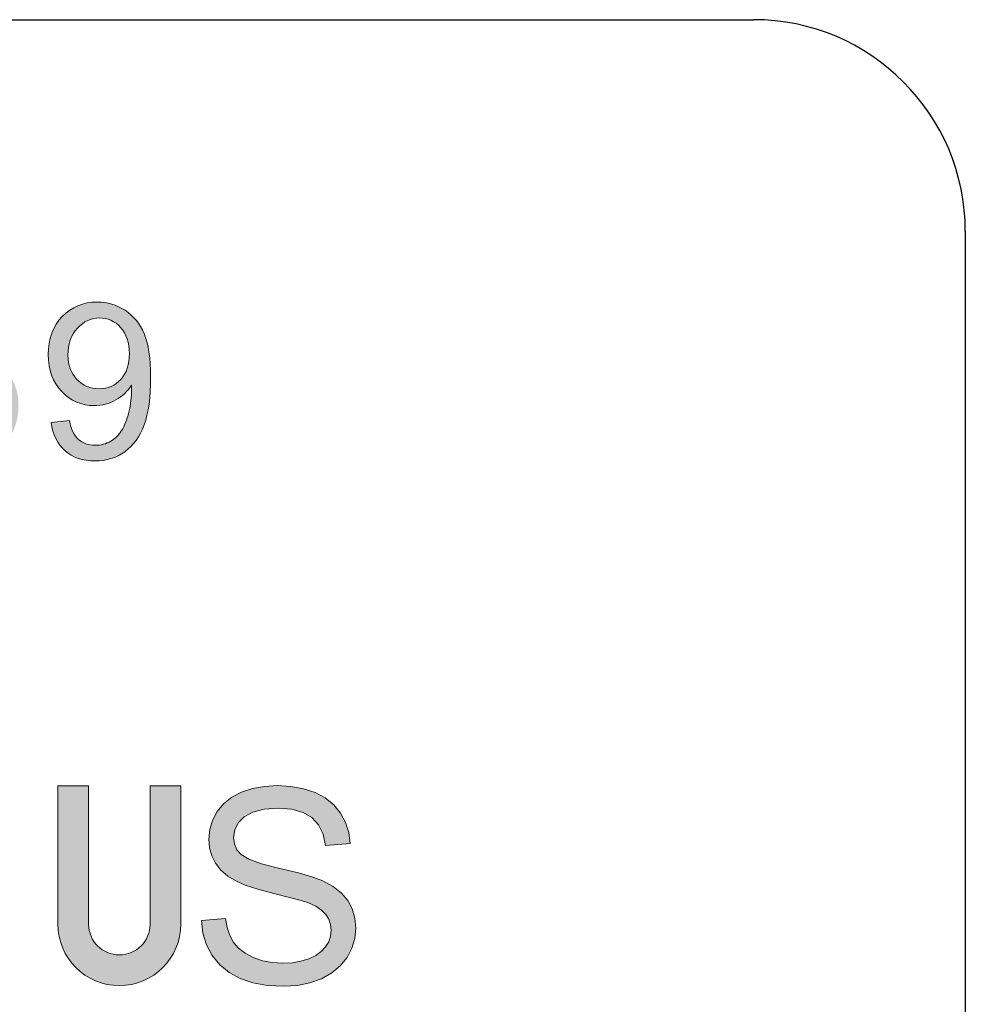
# Model space of a CAD drawing. Header units: inches. Extents: x 2053 to 2350, y -5132 to -4922.
# Tile 22 of 25: x 2303.52 to 2312.45, y -5001.18 to -4991.88. Entities that reach past the tile are written whole.
import ezdxf

# ---------------------------------------------------------------- set-up
doc = ezdxf.new("R2010")
doc.units = ezdxf.units.IN
doc.header["$MEASUREMENT"] = 0
doc.layers.add('RED', color=1, linetype='Continuous', lineweight=15)

msp = doc.modelspace()

# ---------------------------------------------------------------- hatches: boundary and pattern name
at = {"layer": 'RED'}
h = msp.add_hatch(color=256, dxfattribs=at)
edge = h.paths.add_edge_path(flags=16)
edge.add_spline(control_points=[(2304.4714, -4995.2788), (2304.5255, -4995.2202), (2304.5522, -4995.1391), (2304.5522, -4995.0354)], knot_values=[0.875, 0.875, 0.875, 0.875, 1, 1, 1, 1], degree=3, periodic=0)
edge.add_spline(control_points=[(2304.5522, -4995.0354), (2304.5522, -4994.9321), (2304.5249, -4994.8496), (2304.4698, -4994.789)], knot_values=[0, 0, 0, 0, 0.125, 0.125, 0.125, 0.125], degree=3, periodic=0)
edge.add_spline(control_points=[(2304.4698, -4994.789), (2304.4143, -4994.7281), (2304.3482, -4994.6976), (2304.2706, -4994.6976), (2304.2706, -4994.6976), (2304.1905, -4994.6976), (2304.1206, -4994.7305), (2304.0611, -4994.7959)], knot_values=[0.125, 0.125, 0.125, 0.125, 0.25, 0.25, 0.25, 0.25, 0.375, 0.375, 0.375, 0.375], degree=3, periodic=0)
edge.add_spline(control_points=[(2304.0611, -4994.7959), (2304.0016, -4994.8616), (2303.9718, -4994.9465), (2303.9718, -4995.0505), (2303.9718, -4995.0505), (2303.9718, -4995.1443), (2304.0002, -4995.2202), (2304.0567, -4995.2788)], knot_values=[0.375, 0.375, 0.375, 0.375, 0.5, 0.5, 0.5, 0.5, 0.625, 0.625, 0.625, 0.625], degree=3, periodic=0)
edge.add_spline(control_points=[(2304.0567, -4995.2788), (2304.1131, -4995.3373), (2304.1826, -4995.3664), (2304.2654, -4995.3664), (2304.2654, -4995.3664), (2304.3493, -4995.3664), (2304.4177, -4995.3373), (2304.4714, -4995.2788)], knot_values=[0.625, 0.625, 0.625, 0.625, 0.75, 0.75, 0.75, 0.75, 0.875, 0.875, 0.875, 0.875], degree=3, periodic=0)
edge = h.paths.add_edge_path()
edge.add_spline(control_points=[(2303.9447, -4995.9533), (2303.8718, -4995.8897), (2303.828, -4995.8), (2303.8133, -4995.6843)], knot_values=[0.954545, 0.954545, 0.954545, 0.954545, 1, 1, 1, 1], degree=3, periodic=0)
edge.add_spline(control_points=[(2303.8133, -4995.6843), (2303.8133, -4995.6843), (2303.9868, -4995.6682), (2303.9868, -4995.6682)], knot_values=[0, 0, 0, 0, 0.045455, 0.045455, 0.045455, 0.045455], degree=3, periodic=0)
edge.add_spline(control_points=[(2303.9868, -4995.6682), (2304.0016, -4995.7497), (2304.0296, -4995.8089), (2304.071, -4995.8459)], knot_values=[0.045455, 0.045455, 0.045455, 0.045455, 0.090909, 0.090909, 0.090909, 0.090909], degree=3, periodic=0)
edge.add_spline(control_points=[(2304.071, -4995.8459), (2304.1125, -4995.8825), (2304.1655, -4995.901), (2304.2305, -4995.901), (2304.2305, -4995.901), (2304.286, -4995.901), (2304.3346, -4995.8883), (2304.3763, -4995.8626)], knot_values=[0.090909, 0.090909, 0.090909, 0.090909, 0.136364, 0.136364, 0.136364, 0.136364, 0.181818, 0.181818, 0.181818, 0.181818], degree=3, periodic=0)
edge.add_spline(control_points=[(2304.3763, -4995.8626), (2304.4181, -4995.8373), (2304.4523, -4995.8034), (2304.479, -4995.761)], knot_values=[0.181818, 0.181818, 0.181818, 0.181818, 0.227273, 0.227273, 0.227273, 0.227273], degree=3, periodic=0)
edge.add_spline(control_points=[(2304.479, -4995.761), (2304.506, -4995.7186), (2304.5283, -4995.6611), (2304.5464, -4995.5892)], knot_values=[0.227273, 0.227273, 0.227273, 0.227273, 0.272727, 0.272727, 0.272727, 0.272727], degree=3, periodic=0)
edge.add_spline(control_points=[(2304.5464, -4995.5892), (2304.5642, -4995.517), (2304.5734, -4995.4434), (2304.5734, -4995.3684), (2304.5734, -4995.3684), (2304.5734, -4995.3606), (2304.5731, -4995.3482), (2304.5724, -4995.3325)], knot_values=[0.272727, 0.272727, 0.272727, 0.272727, 0.318182, 0.318182, 0.318182, 0.318182, 0.363636, 0.363636, 0.363636, 0.363636], degree=3, periodic=0)
edge.add_spline(control_points=[(2304.5724, -4995.3325), (2304.5361, -4995.3897), (2304.4869, -4995.4365), (2304.4246, -4995.4721)], knot_values=[0.363636, 0.363636, 0.363636, 0.363636, 0.409091, 0.409091, 0.409091, 0.409091], degree=3, periodic=0)
edge.add_spline(control_points=[(2304.4246, -4995.4721), (2304.3619, -4995.5081), (2304.2942, -4995.5259), (2304.2216, -4995.5259), (2304.2216, -4995.5259), (2304.0998, -4995.5259), (2303.9968, -4995.4817), (2303.9126, -4995.3934)], knot_values=[0.409091, 0.409091, 0.409091, 0.409091, 0.454545, 0.454545, 0.454545, 0.454545, 0.5, 0.5, 0.5, 0.5], degree=3, periodic=0)
edge.add_spline(control_points=[(2303.9126, -4995.3934), (2303.8284, -4995.3051), (2303.7863, -4995.1891), (2303.7863, -4995.0447), (2303.7863, -4995.0447), (2303.7863, -4994.8954), (2303.8301, -4994.7757), (2303.918, -4994.6846)], knot_values=[0.5, 0.5, 0.5, 0.5, 0.545455, 0.545455, 0.545455, 0.545455, 0.590909, 0.590909, 0.590909, 0.590909], degree=3, periodic=0)
edge.add_spline(control_points=[(2303.918, -4994.6846), (2304.006, -4994.5936), (2304.1162, -4994.5481), (2304.2487, -4994.5481), (2304.2487, -4994.5481), (2304.3441, -4994.5481), (2304.4314, -4994.5741), (2304.5108, -4994.6254)], knot_values=[0.590909, 0.590909, 0.590909, 0.590909, 0.636364, 0.636364, 0.636364, 0.636364, 0.681818, 0.681818, 0.681818, 0.681818], degree=3, periodic=0)
edge.add_spline(control_points=[(2304.5108, -4994.6254), (2304.5899, -4994.6768), (2304.6501, -4994.7503), (2304.6912, -4994.8455)], knot_values=[0.681818, 0.681818, 0.681818, 0.681818, 0.727273, 0.727273, 0.727273, 0.727273], degree=3, periodic=0)
edge.add_spline(control_points=[(2304.6912, -4994.8455), (2304.7322, -4994.9406), (2304.7528, -4995.0786), (2304.7528, -4995.2593), (2304.7528, -4995.2593), (2304.7528, -4995.4468), (2304.7326, -4995.5964), (2304.6919, -4995.7079)], knot_values=[0.727273, 0.727273, 0.727273, 0.727273, 0.772727, 0.772727, 0.772727, 0.772727, 0.818182, 0.818182, 0.818182, 0.818182], degree=3, periodic=0)
edge.add_spline(control_points=[(2304.6919, -4995.7079), (2304.6508, -4995.8192), (2304.5902, -4995.9037), (2304.5098, -4995.9619)], knot_values=[0.818182, 0.818182, 0.818182, 0.818182, 0.863636, 0.863636, 0.863636, 0.863636], degree=3, periodic=0)
edge.add_spline(control_points=[(2304.5098, -4995.9619), (2304.429, -4996.0201), (2304.3349, -4996.0492), (2304.2264, -4996.0492), (2304.2264, -4996.0492), (2304.1114, -4996.0492), (2304.0176, -4996.0173), (2303.9447, -4995.9533)], knot_values=[0.863636, 0.863636, 0.863636, 0.863636, 0.909091, 0.909091, 0.909091, 0.909091, 0.954545, 0.954545, 0.954545, 0.954545], degree=3, periodic=0)
edge = h.paths.add_edge_path()
edge.add_spline(control_points=[(2302.6749, -4995.9369), (2302.5903, -4995.8619), (2302.5421, -4995.7627), (2302.5301, -4995.6392)], knot_values=[0.954545, 0.954545, 0.954545, 0.954545, 1, 1, 1, 1], degree=3, periodic=0)
edge.add_spline(control_points=[(2302.5301, -4995.6392), (2302.5301, -4995.6392), (2302.7197, -4995.6231), (2302.7197, -4995.6231)], knot_values=[0, 0, 0, 0, 0.045455, 0.045455, 0.045455, 0.045455], degree=3, periodic=0)
edge.add_spline(control_points=[(2302.7197, -4995.6231), (2302.7337, -4995.7155), (2302.7662, -4995.7846), (2302.8172, -4995.8311)], knot_values=[0.045455, 0.045455, 0.045455, 0.045455, 0.090909, 0.090909, 0.090909, 0.090909], degree=3, periodic=0)
edge.add_spline(control_points=[(2302.8172, -4995.8311), (2302.8686, -4995.8777), (2302.9302, -4995.901), (2303.0024, -4995.901), (2303.0024, -4995.901), (2303.0893, -4995.901), (2303.1629, -4995.8681), (2303.2228, -4995.8027)], knot_values=[0.090909, 0.090909, 0.090909, 0.090909, 0.136364, 0.136364, 0.136364, 0.136364, 0.181818, 0.181818, 0.181818, 0.181818], degree=3, periodic=0)
edge.add_spline(control_points=[(2303.2228, -4995.8027), (2303.283, -4995.737), (2303.3132, -4995.6501), (2303.3132, -4995.5419), (2303.3132, -4995.5419), (2303.3132, -4995.4389), (2303.2844, -4995.3578), (2303.2266, -4995.2983)], knot_values=[0.181818, 0.181818, 0.181818, 0.181818, 0.227273, 0.227273, 0.227273, 0.227273, 0.272727, 0.272727, 0.272727, 0.272727], degree=3, periodic=0)
edge.add_spline(control_points=[(2303.2266, -4995.2983), (2303.1687, -4995.2387), (2303.0931, -4995.2089), (2302.9993, -4995.2089), (2302.9993, -4995.2089), (2302.9411, -4995.2089), (2302.8888, -4995.2223), (2302.8419, -4995.2486)], knot_values=[0.272727, 0.272727, 0.272727, 0.272727, 0.318182, 0.318182, 0.318182, 0.318182, 0.363636, 0.363636, 0.363636, 0.363636], degree=3, periodic=0)
edge.add_spline(control_points=[(2302.8419, -4995.2486), (2302.795, -4995.275), (2302.7584, -4995.3092), (2302.7317, -4995.3513)], knot_values=[0.363636, 0.363636, 0.363636, 0.363636, 0.409091, 0.409091, 0.409091, 0.409091], degree=3, periodic=0)
edge.add_spline(control_points=[(2302.7317, -4995.3513), (2302.7317, -4995.3513), (2302.5623, -4995.3294), (2302.5623, -4995.3294)], knot_values=[0.409091, 0.409091, 0.409091, 0.409091, 0.454545, 0.454545, 0.454545, 0.454545], degree=3, periodic=0)
edge.add_spline(control_points=[(2302.5623, -4995.3294), (2302.5623, -4995.3294), (2302.7046, -4994.5744), (2302.7046, -4994.5744)], knot_values=[0.454545, 0.454545, 0.454545, 0.454545, 0.5, 0.5, 0.5, 0.5], degree=3, periodic=0)
edge.add_spline(control_points=[(2302.7046, -4994.5744), (2302.7046, -4994.5744), (2303.4357, -4994.5744), (2303.4357, -4994.5744)], knot_values=[0.5, 0.5, 0.5, 0.5, 0.545455, 0.545455, 0.545455, 0.545455], degree=3, periodic=0)
edge.add_spline(control_points=[(2303.4357, -4994.5744), (2303.4357, -4994.5744), (2303.4357, -4994.7469), (2303.4357, -4994.7469)], knot_values=[0.545455, 0.545455, 0.545455, 0.545455, 0.590909, 0.590909, 0.590909, 0.590909], degree=3, periodic=0)
edge.add_spline(control_points=[(2303.4357, -4994.7469), (2303.4357, -4994.7469), (2302.8491, -4994.7469), (2302.8491, -4994.7469)], knot_values=[0.590909, 0.590909, 0.590909, 0.590909, 0.636364, 0.636364, 0.636364, 0.636364], degree=3, periodic=0)
edge.add_spline(control_points=[(2302.8491, -4994.7469), (2302.8491, -4994.7469), (2302.7697, -4995.1419), (2302.7697, -4995.1419)], knot_values=[0.636364, 0.636364, 0.636364, 0.636364, 0.681818, 0.681818, 0.681818, 0.681818], degree=3, periodic=0)
edge.add_spline(control_points=[(2302.7697, -4995.1419), (2302.858, -4995.0803), (2302.9507, -4995.0495), (2303.0476, -4995.0495), (2303.0476, -4995.0495), (2303.1759, -4995.0495), (2303.2841, -4995.094), (2303.3724, -4995.1829)], knot_values=[0.681818, 0.681818, 0.681818, 0.681818, 0.727273, 0.727273, 0.727273, 0.727273, 0.772727, 0.772727, 0.772727, 0.772727], degree=3, periodic=0)
edge.add_spline(control_points=[(2303.3724, -4995.1829), (2303.4607, -4995.2719), (2303.5048, -4995.3862), (2303.5048, -4995.5259), (2303.5048, -4995.5259), (2303.5048, -4995.659), (2303.4658, -4995.774), (2303.3884, -4995.8708)], knot_values=[0.772727, 0.772727, 0.772727, 0.772727, 0.818182, 0.818182, 0.818182, 0.818182, 0.863636, 0.863636, 0.863636, 0.863636], degree=3, periodic=0)
edge.add_spline(control_points=[(2303.3884, -4995.8708), (2303.294, -4995.9896), (2303.1653, -4996.0492), (2303.0024, -4996.0492), (2303.0024, -4996.0492), (2302.8686, -4996.0492), (2302.7594, -4996.0119), (2302.6749, -4995.9369)], knot_values=[0.863636, 0.863636, 0.863636, 0.863636, 0.909091, 0.909091, 0.909091, 0.909091, 0.954545, 0.954545, 0.954545, 0.954545], degree=3, periodic=0)
edge = h.paths.add_edge_path(flags=16)
edge.add_spline(control_points=[(2301.5525, -4994.803), (2301.4906, -4994.8924), (2301.4594, -4995.058), (2301.4594, -4995.2993)], knot_values=[0.875, 0.875, 0.875, 0.875, 1, 1, 1, 1], degree=3, periodic=0)
edge.add_spline(control_points=[(2301.4594, -4995.2993), (2301.4594, -4995.5406), (2301.4878, -4995.7011), (2301.5443, -4995.7812)], knot_values=[0, 0, 0, 0, 0.125, 0.125, 0.125, 0.125], degree=3, periodic=0)
edge.add_spline(control_points=[(2301.5443, -4995.7812), (2301.6008, -4995.8609), (2301.6702, -4995.901), (2301.7531, -4995.901), (2301.7531, -4995.901), (2301.8362, -4995.901), (2301.9057, -4995.8606), (2301.9622, -4995.7805)], knot_values=[0.125, 0.125, 0.125, 0.125, 0.25, 0.25, 0.25, 0.25, 0.375, 0.375, 0.375, 0.375], degree=3, periodic=0)
edge.add_spline(control_points=[(2301.9622, -4995.7805), (2302.0187, -4995.7004), (2302.0471, -4995.5399), (2302.0471, -4995.2993), (2302.0471, -4995.2993), (2302.0471, -4995.0573), (2302.0187, -4994.8965), (2301.9622, -4994.8171)], knot_values=[0.375, 0.375, 0.375, 0.375, 0.5, 0.5, 0.5, 0.5, 0.625, 0.625, 0.625, 0.625], degree=3, periodic=0)
edge.add_spline(control_points=[(2301.9622, -4994.8171), (2301.9057, -4994.7373), (2301.8355, -4994.6976), (2301.7514, -4994.6976), (2301.7514, -4994.6976), (2301.6682, -4994.6976), (2301.6021, -4994.7329), (2301.5525, -4994.803)], knot_values=[0.625, 0.625, 0.625, 0.625, 0.75, 0.75, 0.75, 0.75, 0.875, 0.875, 0.875, 0.875], degree=3, periodic=0)
edge = h.paths.add_edge_path()
edge.add_spline(control_points=[(2301.4194, -4995.8969), (2301.3225, -4995.7747), (2301.2739, -4995.5751), (2301.2739, -4995.2993)], knot_values=[0.916667, 0.916667, 0.916667, 0.916667, 1, 1, 1, 1], degree=3, periodic=0)
edge.add_spline(control_points=[(2301.2739, -4995.2993), (2301.2739, -4995.1254), (2301.2917, -4994.9855), (2301.3276, -4994.8797)], knot_values=[0, 0, 0, 0, 0.083333, 0.083333, 0.083333, 0.083333], degree=3, periodic=0)
edge.add_spline(control_points=[(2301.3276, -4994.8797), (2301.3633, -4994.7736), (2301.4166, -4994.6918), (2301.4871, -4994.6343)], knot_values=[0.083333, 0.083333, 0.083333, 0.083333, 0.166667, 0.166667, 0.166667, 0.166667], degree=3, periodic=0)
edge.add_spline(control_points=[(2301.4871, -4994.6343), (2301.5576, -4994.5768), (2301.6463, -4994.5481), (2301.7531, -4994.5481), (2301.7531, -4994.5481), (2301.8321, -4994.5481), (2301.9012, -4994.5642), (2301.9608, -4994.596)], knot_values=[0.166667, 0.166667, 0.166667, 0.166667, 0.25, 0.25, 0.25, 0.25, 0.333333, 0.333333, 0.333333, 0.333333], degree=3, periodic=0)
edge.add_spline(control_points=[(2301.9608, -4994.596), (2302.0204, -4994.6275), (2302.0693, -4994.6733), (2302.1083, -4994.7332)], knot_values=[0.333333, 0.333333, 0.333333, 0.333333, 0.416667, 0.416667, 0.416667, 0.416667], degree=3, periodic=0)
edge.add_spline(control_points=[(2302.1083, -4994.7332), (2302.147, -4994.7931), (2302.1774, -4994.866), (2302.1993, -4994.9519)], knot_values=[0.416667, 0.416667, 0.416667, 0.416667, 0.5, 0.5, 0.5, 0.5], degree=3, periodic=0)
edge.add_spline(control_points=[(2302.1993, -4994.9519), (2302.2216, -4995.0378), (2302.2325, -4995.1535), (2302.2325, -4995.2993), (2302.2325, -4995.2993), (2302.2325, -4995.4718), (2302.2147, -4995.6108), (2302.1795, -4995.7168)], knot_values=[0.5, 0.5, 0.5, 0.5, 0.583333, 0.583333, 0.583333, 0.583333, 0.666667, 0.666667, 0.666667, 0.666667], degree=3, periodic=0)
edge.add_spline(control_points=[(2302.1795, -4995.7168), (2302.1439, -4995.8229), (2302.0909, -4995.9047), (2302.0204, -4995.9626), (2302.0204, -4995.9626), (2301.9498, -4996.0204), (2301.8609, -4996.0492), (2301.7531, -4996.0492), (2301.7531, -4996.0492), (2301.6114, -4996.0492), (2301.5001, -4995.9985), (2301.4194, -4995.8969)], knot_values=[0.666667, 0.666667, 0.666667, 0.666667, 0.75, 0.75, 0.75, 0.75, 0.833333, 0.833333, 0.833333, 0.833333, 0.916667, 0.916667, 0.916667, 0.916667], degree=3, periodic=0)
edge = h.paths.add_edge_path()
edge.add_spline(control_points=[(2300.6974, -4994.5481), (2300.6974, -4994.5481), (2300.6974, -4996.0242), (2300.6974, -4996.0242)], knot_values=[0.888889, 0.888889, 0.888889, 0.888889, 1, 1, 1, 1], degree=3, periodic=0)
edge.add_spline(control_points=[(2300.6974, -4996.0242), (2300.6974, -4996.0242), (2300.5171, -4996.0242), (2300.5171, -4996.0242)], knot_values=[0, 0, 0, 0, 0.111111, 0.111111, 0.111111, 0.111111], degree=3, periodic=0)
edge.add_spline(control_points=[(2300.5171, -4996.0242), (2300.5171, -4996.0242), (2300.5171, -4994.8742), (2300.5171, -4994.8742)], knot_values=[0.111111, 0.111111, 0.111111, 0.111111, 0.222222, 0.222222, 0.222222, 0.222222], degree=3, periodic=0)
edge.add_spline(control_points=[(2300.5171, -4994.8742), (2300.4736, -4994.9156), (2300.4168, -4994.957), (2300.3463, -4994.9985)], knot_values=[0.222222, 0.222222, 0.222222, 0.222222, 0.333333, 0.333333, 0.333333, 0.333333], degree=3, periodic=0)
edge.add_spline(control_points=[(2300.3463, -4994.9985), (2300.2754, -4995.0399), (2300.2121, -4995.071), (2300.156, -4995.0916)], knot_values=[0.333333, 0.333333, 0.333333, 0.333333, 0.444444, 0.444444, 0.444444, 0.444444], degree=3, periodic=0)
edge.add_spline(control_points=[(2300.156, -4995.0916), (2300.156, -4995.0916), (2300.156, -4994.9173), (2300.156, -4994.9173)], knot_values=[0.444444, 0.444444, 0.444444, 0.444444, 0.555556, 0.555556, 0.555556, 0.555556], degree=3, periodic=0)
edge.add_spline(control_points=[(2300.156, -4994.9173), (2300.257, -4994.8698), (2300.3453, -4994.8123), (2300.4209, -4994.7449)], knot_values=[0.555556, 0.555556, 0.555556, 0.555556, 0.666667, 0.666667, 0.666667, 0.666667], degree=3, periodic=0)
edge.add_spline(control_points=[(2300.4209, -4994.7449), (2300.4962, -4994.6771), (2300.5499, -4994.6117), (2300.5814, -4994.5481)], knot_values=[0.666667, 0.666667, 0.666667, 0.666667, 0.777778, 0.777778, 0.777778, 0.777778], degree=3, periodic=0)
edge.add_spline(control_points=[(2300.5814, -4994.5481), (2300.5814, -4994.5481), (2300.6974, -4994.5481), (2300.6974, -4994.5481)], knot_values=[0.777778, 0.777778, 0.777778, 0.777778, 0.888889, 0.888889, 0.888889, 0.888889], degree=3, periodic=0)
edge = h.paths.add_edge_path()
edge.add_spline(control_points=[(2300.0134, -4996.0242), (2300.0134, -4996.0242), (2299.0948, -4996.0242), (2299.0948, -4996.0242)], knot_values=[0.833333, 0.833333, 0.833333, 0.833333, 1, 1, 1, 1], degree=3, periodic=0)
edge.add_spline(control_points=[(2299.0948, -4996.0242), (2299.0948, -4996.0242), (2299.0948, -4994.5542), (2299.0948, -4994.5542)], knot_values=[0, 0, 0, 0, 0.166667, 0.166667, 0.166667, 0.166667], degree=3, periodic=0)
edge.add_spline(control_points=[(2299.0948, -4994.5542), (2299.0948, -4994.5542), (2299.2896, -4994.5542), (2299.2896, -4994.5542)], knot_values=[0.166667, 0.166667, 0.166667, 0.166667, 0.333333, 0.333333, 0.333333, 0.333333], degree=3, periodic=0)
edge.add_spline(control_points=[(2299.2896, -4994.5542), (2299.2896, -4994.5542), (2299.2896, -4995.8507), (2299.2896, -4995.8507)], knot_values=[0.333333, 0.333333, 0.333333, 0.333333, 0.5, 0.5, 0.5, 0.5], degree=3, periodic=0)
edge.add_spline(control_points=[(2299.2896, -4995.8507), (2299.2896, -4995.8507), (2300.0134, -4995.8507), (2300.0134, -4995.8507)], knot_values=[0.5, 0.5, 0.5, 0.5, 0.666667, 0.666667, 0.666667, 0.666667], degree=3, periodic=0)
edge.add_spline(control_points=[(2300.0134, -4995.8507), (2300.0134, -4995.8507), (2300.0134, -4996.0242), (2300.0134, -4996.0242)], knot_values=[0.666667, 0.666667, 0.666667, 0.666667, 0.833333, 0.833333, 0.833333, 0.833333], degree=3, periodic=0)
edge = h.paths.add_edge_path()
edge.add_spline(control_points=[(2298.4704, -4995.4027), (2298.4704, -4995.4027), (2298.4704, -4994.5542), (2298.4704, -4994.5542)], knot_values=[0.941176, 0.941176, 0.941176, 0.941176, 1, 1, 1, 1], degree=3, periodic=0)
edge.add_spline(control_points=[(2298.4704, -4994.5542), (2298.4704, -4994.5542), (2298.6652, -4994.5542), (2298.6652, -4994.5542)], knot_values=[0, 0, 0, 0, 0.058824, 0.058824, 0.058824, 0.058824], degree=3, periodic=0)
edge.add_spline(control_points=[(2298.6652, -4994.5542), (2298.6652, -4994.5542), (2298.6652, -4995.4037), (2298.6652, -4995.4037)], knot_values=[0.058824, 0.058824, 0.058824, 0.058824, 0.117647, 0.117647, 0.117647, 0.117647], degree=3, periodic=0)
edge.add_spline(control_points=[(2298.6652, -4995.4037), (2298.6652, -4995.5512), (2298.6484, -4995.6686), (2298.6149, -4995.7555)], knot_values=[0.117647, 0.117647, 0.117647, 0.117647, 0.176471, 0.176471, 0.176471, 0.176471], degree=3, periodic=0)
edge.add_spline(control_points=[(2298.6149, -4995.7555), (2298.5813, -4995.8424), (2298.5211, -4995.9129), (2298.4338, -4995.9674)], knot_values=[0.176471, 0.176471, 0.176471, 0.176471, 0.235294, 0.235294, 0.235294, 0.235294], degree=3, periodic=0)
edge.add_spline(control_points=[(2298.4338, -4995.9674), (2298.3465, -4996.0221), (2298.2322, -4996.0492), (2298.0905, -4996.0492), (2298.0905, -4996.0492), (2297.953, -4996.0492), (2297.84, -4996.0255), (2297.7527, -4995.978)], knot_values=[0.235294, 0.235294, 0.235294, 0.235294, 0.294118, 0.294118, 0.294118, 0.294118, 0.352941, 0.352941, 0.352941, 0.352941], degree=3, periodic=0)
edge.add_spline(control_points=[(2297.7527, -4995.978), (2297.6651, -4995.9308), (2297.6025, -4995.8619), (2297.5652, -4995.7719)], knot_values=[0.352941, 0.352941, 0.352941, 0.352941, 0.411765, 0.411765, 0.411765, 0.411765], degree=3, periodic=0)
edge.add_spline(control_points=[(2297.5652, -4995.7719), (2297.5275, -4995.6819), (2297.509, -4995.5594), (2297.509, -4995.4037)], knot_values=[0.411765, 0.411765, 0.411765, 0.411765, 0.470588, 0.470588, 0.470588, 0.470588], degree=3, periodic=0)
edge.add_spline(control_points=[(2297.509, -4995.4037), (2297.509, -4995.4037), (2297.509, -4994.5542), (2297.509, -4994.5542)], knot_values=[0.470588, 0.470588, 0.470588, 0.470588, 0.529412, 0.529412, 0.529412, 0.529412], degree=3, periodic=0)
edge.add_spline(control_points=[(2297.509, -4994.5542), (2297.509, -4994.5542), (2297.7035, -4994.5542), (2297.7035, -4994.5542)], knot_values=[0.529412, 0.529412, 0.529412, 0.529412, 0.588235, 0.588235, 0.588235, 0.588235], degree=3, periodic=0)
edge.add_spline(control_points=[(2297.7035, -4994.5542), (2297.7035, -4994.5542), (2297.7035, -4995.4027), (2297.7035, -4995.4027)], knot_values=[0.588235, 0.588235, 0.588235, 0.588235, 0.647059, 0.647059, 0.647059, 0.647059], degree=3, periodic=0)
edge.add_spline(control_points=[(2297.7035, -4995.4027), (2297.7035, -4995.5303), (2297.7154, -4995.6244), (2297.739, -4995.6847)], knot_values=[0.647059, 0.647059, 0.647059, 0.647059, 0.705882, 0.705882, 0.705882, 0.705882], degree=3, periodic=0)
edge.add_spline(control_points=[(2297.739, -4995.6847), (2297.7627, -4995.7452), (2297.8037, -4995.7918), (2297.8612, -4995.8246)], knot_values=[0.705882, 0.705882, 0.705882, 0.705882, 0.764706, 0.764706, 0.764706, 0.764706], degree=3, periodic=0)
edge.add_spline(control_points=[(2297.8612, -4995.8246), (2297.9191, -4995.8575), (2297.9899, -4995.8739), (2298.0734, -4995.8739), (2298.0734, -4995.8739), (2298.2165, -4995.8739), (2298.3185, -4995.8414), (2298.3794, -4995.7764)], knot_values=[0.764706, 0.764706, 0.764706, 0.764706, 0.823529, 0.823529, 0.823529, 0.823529, 0.882353, 0.882353, 0.882353, 0.882353], degree=3, periodic=0)
edge.add_spline(control_points=[(2298.3794, -4995.7764), (2298.44, -4995.7117), (2298.4704, -4995.5871), (2298.4704, -4995.4027)], knot_values=[0.882353, 0.882353, 0.882353, 0.882353, 0.941176, 0.941176, 0.941176, 0.941176], degree=3, periodic=0)
h = msp.add_hatch(color=256, dxfattribs=at)
h.paths.add_polyline_path([(2304.7476, -5000.4252, -1), (2304.1671, -5000.4252), (2304.1671, -4999.1193), (2303.8769, -4999.1193), (2303.8769, -5000.4252, 1), (2305.0378, -5000.4252), (2305.0378, -4999.1193), (2304.7476, -4999.1193)])
h.paths.add_polyline_path([(2305.8016, -4999.8541), (2305.6797, -4999.8105), (2305.6079, -4999.7675), (2305.5683, -4999.7213), (2305.5445, -4999.6671), (2305.5366, -4999.6049), (2305.5478, -4999.5329), (2305.5814, -4999.4681), (2305.6373, -4999.4106), (2305.7178, -4999.3658), (2305.8248, -4999.3389), (2305.9583, -4999.3299), (2306.0876, -4999.3398), (2306.194, -4999.3693), (2306.2775, -4999.4187), (2306.3397, -4999.4873), (2306.3821, -4999.5749), (2306.4047, -4999.6813), (2306.6373, -4999.6638), (2306.6244, -4999.5599), (2306.5943, -4999.4636), (2306.5472, -4999.3748), (2306.4834, -4999.2967), (2306.4035, -4999.2323), (2306.3078, -4999.1818), (2306.1985, -4999.1452), (2306.0786, -4999.1233), (2305.948, -4999.116), (2305.8285, -4999.123), (2305.7164, -4999.1438), (2305.6117, -4999.1784), (2305.5189, -4999.2266), (2305.4422, -4999.2878), (2305.3817, -4999.362), (2305.3379, -4999.4443), (2305.3118, -4999.5308), (2305.3031, -4999.6211), (2305.3102, -4999.7028), (2305.3316, -4999.7789), (2305.3671, -4999.8495), (2305.4176, -4999.9138), (2305.4829, -4999.9708), (2305.563, -5000.0203), (2305.6474, -5000.0569), (2305.7654, -5000.095), (2305.9168, -5000.1347), (2306.0654, -5000.1717), (2306.1741, -5000.2016), (2306.2433, -5000.2243), (2306.3126, -5000.2557), (2306.3676, -5000.2916), (2306.4081, -5000.3323), (2306.4361, -5000.3778), (2306.4529, -5000.4279), (2306.4585, -5000.483), (2306.4526, -5000.5383), (2306.4353, -5000.5906), (2306.4064, -5000.6401), (2306.3657, -5000.6846), (2306.3129, -5000.7223), (2306.248, -5000.7533), (2306.1736, -5000.776), (2306.092, -5000.7897), (2306.0031, -5000.7943), (2305.9023, -5000.7883), (2305.8086, -5000.7702), (2305.7218, -5000.7401), (2305.6458, -5000.7001), (2305.5844, -5000.6526), (2305.5374, -5000.5975), (2305.5026, -5000.5331), (2305.4774, -5000.4579), (2305.4619, -5000.3716), (2305.2331, -5000.3917), (2305.2463, -5000.5101), (2305.2798, -5000.62), (2305.3334, -5000.7213), (2305.4054, -5000.8104), (2305.4934, -5000.8831), (2305.5976, -5000.9394), (2305.7185, -5000.9799), (2305.8575, -5001.004), (2306.0146, -5001.012), (2306.1409, -5001.004), (2306.2586, -5000.9801), (2306.3675, -5000.9403), (2306.464, -5000.8858), (2306.5443, -5000.8186), (2306.6083, -5000.7388), (2306.6548, -5000.6507), (2306.6827, -5000.5588), (2306.6919, -5000.463), (2306.6835, -5000.3685), (2306.6582, -5000.2815), (2306.6159, -5000.2021), (2306.5558, -5000.1313), (2306.4769, -5000.0689), (2306.3795, -5000.0152), (2306.2855, -4999.98), (2306.1502, -4999.941), (2305.9736, -4999.8982)])

# ---------------------------------------------------------------- linework, layer by layer
at = {"color": 7, "linetype": 'Continuous'}
for p, q in [((2274.4502, -4991.8806), (2310.4502, -4991.8806)), ((2312.4502, -4993.8806), (2312.4502, -5006.8806))]:
    msp.add_line(p, q, dxfattribs=at)
msp.add_arc((2310.4502, -4993.8806), 2, 0, 90, dxfattribs=at)
at = {"layer": 'RED'}
for p, q in [((2304.1671, -4999.1193), (2303.8769, -4999.1193)), ((2303.8769, -4999.1193), (2303.8769, -5000.4252)), ((2304.1671, -4999.1193), (2304.1671, -5000.4252)), ((2305.0378, -4999.1193), (2304.7476, -4999.1193)), ((2304.7476, -5000.4252), (2304.7476, -4999.1193)), ((2305.0378, -5000.4252), (2305.0378, -4999.1193)), ((2305.5189, -4999.2266), (2305.6117, -4999.1784)), ((2305.6117, -4999.1784), (2305.7164, -4999.1438)), ((2305.7164, -4999.1438), (2305.8285, -4999.123)), ((2305.8285, -4999.123), (2305.948, -4999.116)), ((2305.948, -4999.116), (2306.0786, -4999.1233)), ((2306.0786, -4999.1233), (2306.1985, -4999.1452)), ((2306.1985, -4999.1452), (2306.3078, -4999.1818)), ((2306.3078, -4999.1818), (2306.4035, -4999.2323)), ((2305.3817, -4999.362), (2305.4422, -4999.2878)), ((2305.4422, -4999.2878), (2305.5189, -4999.2266)), ((2306.4035, -4999.2323), (2306.4834, -4999.2967)), ((2306.4834, -4999.2967), (2306.5472, -4999.3748)), ((2305.3379, -4999.4443), (2305.3817, -4999.362)), ((2305.7178, -4999.3658), (2305.6373, -4999.4106)), ((2305.8248, -4999.3389), (2305.7178, -4999.3658)), ((2305.9583, -4999.3299), (2305.8248, -4999.3389)), ((2306.0876, -4999.3398), (2305.9583, -4999.3299)), ((2306.194, -4999.3693), (2306.0876, -4999.3398)), ((2306.2775, -4999.4187), (2306.194, -4999.3693)), ((2306.5472, -4999.3748), (2306.5943, -4999.4636)), ((2305.3118, -4999.5308), (2305.3379, -4999.4443)), ((2305.5814, -4999.4681), (2305.5478, -4999.5329)), ((2305.6373, -4999.4106), (2305.5814, -4999.4681)), ((2306.3397, -4999.4873), (2306.2775, -4999.4187)), ((2306.5943, -4999.4636), (2306.6244, -4999.5599)), ((2305.3031, -4999.6211), (2305.3118, -4999.5308)), ((2305.5478, -4999.5329), (2305.5366, -4999.6049)), ((2306.3821, -4999.5749), (2306.3397, -4999.4873)), ((2306.4047, -4999.6813), (2306.3821, -4999.5749)), ((2306.6244, -4999.5599), (2306.6373, -4999.6638)), ((2305.3102, -4999.7028), (2305.3031, -4999.6211)), ((2305.5366, -4999.6049), (2305.5445, -4999.6671)), ((2305.5445, -4999.6671), (2305.5683, -4999.7213)), ((2306.6373, -4999.6638), (2306.4047, -4999.6813)), ((2305.3316, -4999.7789), (2305.3102, -4999.7028)), ((2305.5683, -4999.7213), (2305.6079, -4999.7675)), ((2305.3671, -4999.8495), (2305.3316, -4999.7789)), ((2305.4176, -4999.9138), (2305.3671, -4999.8495)), ((2305.6079, -4999.7675), (2305.6797, -4999.8105)), ((2305.6797, -4999.8105), (2305.8016, -4999.8541)), ((2305.8016, -4999.8541), (2305.9736, -4999.8982)), ((2305.4829, -4999.9708), (2305.4176, -4999.9138)), ((2305.9736, -4999.8982), (2306.1502, -4999.941)), ((2306.1502, -4999.941), (2306.2855, -4999.98)), ((2305.563, -5000.0203), (2305.4829, -4999.9708)), ((2305.6474, -5000.0569), (2305.563, -5000.0203)), ((2306.2855, -4999.98), (2306.3795, -5000.0152)), ((2306.3795, -5000.0152), (2306.4769, -5000.0689)), ((2305.7654, -5000.095), (2305.6474, -5000.0569)), ((2305.9168, -5000.1347), (2305.7654, -5000.095)), ((2306.4769, -5000.0689), (2306.5558, -5000.1313)), ((2306.5558, -5000.1313), (2306.6159, -5000.2021)), ((2306.0654, -5000.1717), (2305.9168, -5000.1347)), ((2306.1741, -5000.2016), (2306.0654, -5000.1717)), ((2306.2433, -5000.2243), (2306.1741, -5000.2016)), ((2306.3126, -5000.2557), (2306.2433, -5000.2243)), ((2306.6159, -5000.2021), (2306.6582, -5000.2815)), ((2306.3676, -5000.2916), (2306.3126, -5000.2557)), ((2306.4081, -5000.3323), (2306.3676, -5000.2916)), ((2306.6582, -5000.2815), (2306.6835, -5000.3685)), ((2305.2331, -5000.3917), (2305.4619, -5000.3716)), ((2305.2463, -5000.5101), (2305.2331, -5000.3917)), ((2305.4619, -5000.3716), (2305.4774, -5000.4579)), ((2306.4361, -5000.3778), (2306.4081, -5000.3323)), ((2306.4529, -5000.4279), (2306.4361, -5000.3778)), ((2306.6835, -5000.3685), (2306.6919, -5000.463)), ((2305.4774, -5000.4579), (2305.5026, -5000.5331)), ((2306.4526, -5000.5383), (2306.4585, -5000.483)), ((2306.4585, -5000.483), (2306.4529, -5000.4279)), ((2306.6919, -5000.463), (2306.6827, -5000.5588)), ((2305.2798, -5000.62), (2305.2463, -5000.5101)), ((2305.5026, -5000.5331), (2305.5374, -5000.5975)), ((2305.5374, -5000.5975), (2305.5844, -5000.6526)), ((2306.4064, -5000.6401), (2306.4353, -5000.5906)), ((2306.4353, -5000.5906), (2306.4526, -5000.5383)), ((2306.6827, -5000.5588), (2306.6548, -5000.6507)), ((2305.3334, -5000.7213), (2305.2798, -5000.62)), ((2305.5844, -5000.6526), (2305.6458, -5000.7001)), ((2306.3129, -5000.7223), (2306.3657, -5000.6846)), ((2306.3657, -5000.6846), (2306.4064, -5000.6401)), ((2306.6548, -5000.6507), (2306.6083, -5000.7388)), ((2305.4054, -5000.8104), (2305.3334, -5000.7213)), ((2305.6458, -5000.7001), (2305.7218, -5000.7401)), ((2305.7218, -5000.7401), (2305.8086, -5000.7702)), ((2305.8086, -5000.7702), (2305.9023, -5000.7883)), ((2306.092, -5000.7897), (2306.1736, -5000.776)), ((2306.1736, -5000.776), (2306.248, -5000.7533)), ((2306.248, -5000.7533), (2306.3129, -5000.7223)), ((2306.6083, -5000.7388), (2306.5443, -5000.8186)), ((2305.4934, -5000.8831), (2305.4054, -5000.8104)), ((2305.9023, -5000.7883), (2306.0031, -5000.7943)), ((2306.0031, -5000.7943), (2306.092, -5000.7897)), ((2306.5443, -5000.8186), (2306.464, -5000.8858)), ((2305.5976, -5000.9394), (2305.4934, -5000.8831)), ((2305.7185, -5000.9799), (2305.5976, -5000.9394)), ((2306.3675, -5000.9403), (2306.2586, -5000.9801)), ((2306.464, -5000.8858), (2306.3675, -5000.9403)), ((2305.8575, -5001.004), (2305.7185, -5000.9799)), ((2306.0146, -5001.012), (2305.8575, -5001.004)), ((2306.1409, -5001.004), (2306.0146, -5001.012)), ((2306.2586, -5000.9801), (2306.1409, -5001.004))]:
    msp.add_line(p, q, dxfattribs=at)
for radius in [0.5804, 0.2902]:
    msp.add_arc((2304.4573, -5000.4252), radius, 180, 0, dxfattribs=at)
for points, knots in [([(2303.918, -4994.6846), (2304.006, -4994.5936), (2304.1162, -4994.5481), (2304.2487, -4994.5481), (2304.2487, -4994.5481), (2304.3441, -4994.5481), (2304.4314, -4994.5741), (2304.5108, -4994.6254)], [0.59090909, 0.59090909, 0.59090909, 0.59090909, 0.63636364, 0.63636364, 0.63636364, 0.63636364, 0.68181818, 0.68181818, 0.68181818, 0.68181818]), ([(2303.9126, -4995.3934), (2303.8284, -4995.3051), (2303.7863, -4995.1891), (2303.7863, -4995.0447), (2303.7863, -4995.0447), (2303.7863, -4994.8954), (2303.8301, -4994.7757), (2303.918, -4994.6846)], [0.5, 0.5, 0.5, 0.5, 0.54545455, 0.54545455, 0.54545455, 0.54545455, 0.59090909, 0.59090909, 0.59090909, 0.59090909]), ([(2304.4698, -4994.789), (2304.4143, -4994.7281), (2304.3482, -4994.6976), (2304.2706, -4994.6976), (2304.2706, -4994.6976), (2304.1905, -4994.6976), (2304.1206, -4994.7305), (2304.0611, -4994.7959)], [0.125, 0.125, 0.125, 0.125, 0.25, 0.25, 0.25, 0.25, 0.375, 0.375, 0.375, 0.375]), ([(2304.0611, -4994.7959), (2304.0016, -4994.8616), (2303.9718, -4994.9465), (2303.9718, -4995.0505), (2303.9718, -4995.0505), (2303.9718, -4995.1443), (2304.0002, -4995.2202), (2304.0567, -4995.2788)], [0.375, 0.375, 0.375, 0.375, 0.5, 0.5, 0.5, 0.5, 0.625, 0.625, 0.625, 0.625]), ([(2304.6912, -4994.8455), (2304.7322, -4994.9406), (2304.7528, -4995.0786), (2304.7528, -4995.2593), (2304.7528, -4995.2593), (2304.7528, -4995.4468), (2304.7326, -4995.5964), (2304.6919, -4995.7079)], [0.72727273, 0.72727273, 0.72727273, 0.72727273, 0.77272727, 0.77272727, 0.77272727, 0.77272727, 0.81818182, 0.81818182, 0.81818182, 0.81818182]), ([(2304.0567, -4995.2788), (2304.1131, -4995.3373), (2304.1826, -4995.3664), (2304.2654, -4995.3664), (2304.2654, -4995.3664), (2304.3493, -4995.3664), (2304.4177, -4995.3373), (2304.4714, -4995.2788)], [0.625, 0.625, 0.625, 0.625, 0.75, 0.75, 0.75, 0.75, 0.875, 0.875, 0.875, 0.875]), ([(2304.5464, -4995.5892), (2304.5642, -4995.517), (2304.5734, -4995.4434), (2304.5734, -4995.3684), (2304.5734, -4995.3684), (2304.5734, -4995.3606), (2304.5731, -4995.3482), (2304.5724, -4995.3325)], [0.27272727, 0.27272727, 0.27272727, 0.27272727, 0.31818182, 0.31818182, 0.31818182, 0.31818182, 0.36363636, 0.36363636, 0.36363636, 0.36363636]), ([(2304.4246, -4995.4721), (2304.3619, -4995.5081), (2304.2942, -4995.5259), (2304.2216, -4995.5259), (2304.2216, -4995.5259), (2304.0998, -4995.5259), (2303.9968, -4995.4817), (2303.9126, -4995.3934)], [0.40909091, 0.40909091, 0.40909091, 0.40909091, 0.45454545, 0.45454545, 0.45454545, 0.45454545, 0.5, 0.5, 0.5, 0.5]), ([(2304.071, -4995.8459), (2304.1125, -4995.8825), (2304.1655, -4995.901), (2304.2305, -4995.901), (2304.2305, -4995.901), (2304.286, -4995.901), (2304.3346, -4995.8883), (2304.3763, -4995.8626)], [0.09090909, 0.09090909, 0.09090909, 0.09090909, 0.13636364, 0.13636364, 0.13636364, 0.13636364, 0.18181818, 0.18181818, 0.18181818, 0.18181818]), ([(2304.5098, -4995.9619), (2304.429, -4996.0201), (2304.3349, -4996.0492), (2304.2264, -4996.0492), (2304.2264, -4996.0492), (2304.1114, -4996.0492), (2304.0176, -4996.0173), (2303.9447, -4995.9533)], [0.86363636, 0.86363636, 0.86363636, 0.86363636, 0.90909091, 0.90909091, 0.90909091, 0.90909091, 0.95454545, 0.95454545, 0.95454545, 0.95454545])]:
    msp.add_open_spline(points, degree=3, knots=knots, dxfattribs=at)
for points in [[(2304.5108, -4994.6254), (2304.5899, -4994.6768), (2304.6501, -4994.7503), (2304.6912, -4994.8455)], [(2304.5522, -4995.0354), (2304.5522, -4994.9321), (2304.5249, -4994.8496), (2304.4698, -4994.789)], [(2304.4714, -4995.2788), (2304.5255, -4995.2202), (2304.5522, -4995.1391), (2304.5522, -4995.0354)], [(2304.5724, -4995.3325), (2304.5361, -4995.3897), (2304.4869, -4995.4365), (2304.4246, -4995.4721)], [(2303.8133, -4995.6843), (2303.8133, -4995.6843), (2303.9868, -4995.6682), (2303.9868, -4995.6682)], [(2303.9868, -4995.6682), (2304.0016, -4995.7497), (2304.0296, -4995.8089), (2304.071, -4995.8459)], [(2304.479, -4995.761), (2304.506, -4995.7186), (2304.5283, -4995.6611), (2304.5464, -4995.5892)], [(2303.9447, -4995.9533), (2303.8718, -4995.8897), (2303.828, -4995.8), (2303.8133, -4995.6843)], [(2304.3763, -4995.8626), (2304.4181, -4995.8373), (2304.4523, -4995.8034), (2304.479, -4995.761)], [(2304.6919, -4995.7079), (2304.6508, -4995.8192), (2304.5902, -4995.9037), (2304.5098, -4995.9619)]]:
    msp.add_open_spline(points, degree=3, dxfattribs=at)

doc.saveas('drawing.dxf')
